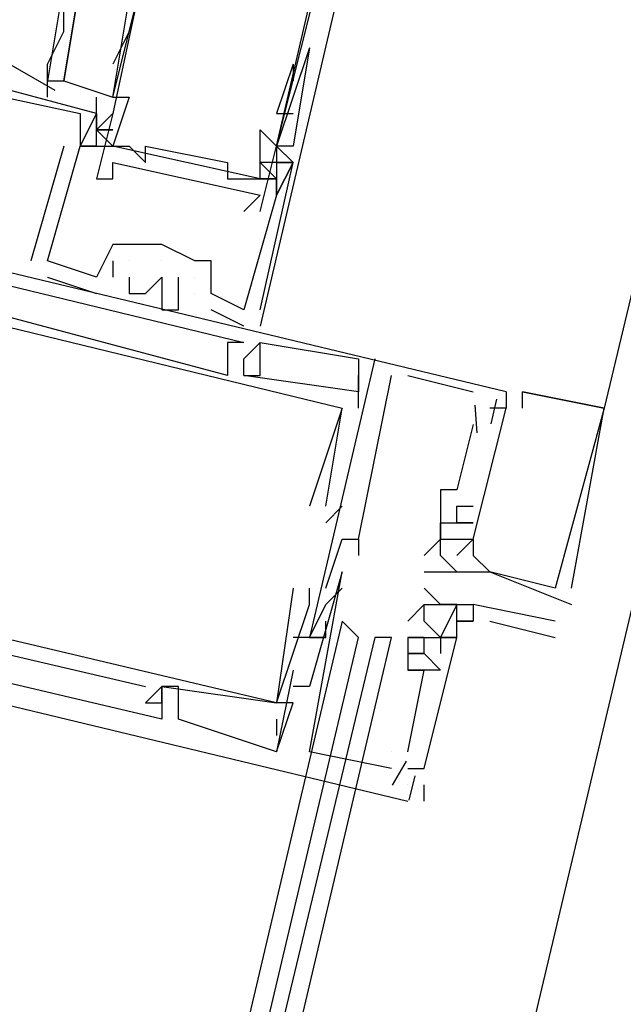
# Model space of a CAD drawing. Header units: feet. Extents: x -79 to 198, y -22 to 181.
# Tile 57 of 256: x 88.564 to 89.055, y 19.532 to 20.334. Entities that reach past the tile are written whole.
import ezdxf

# ---------------------------------------------------------------- set-up
doc = ezdxf.new("R2010")
doc.units = ezdxf.units.FT
doc.layers.add('A-LINEA', color=7, linetype='CONTINUOUS')

msp = doc.modelspace()

# ---------------------------------------------------------------- linework, layer by layer
at = {"layer": 'A-LINEA'}
for p, q in [((87.8933, 14.9111), (90.9867, 27.9911)), ((90.8667, 27.6978), (89.04, 20.0178)), ((88.8533, 20.4844), (88.76, 20.0844)), ((88.64, 20.2711), (88.6533, 20.3511)), ((88.4994, 20.3304), (88.5929, 20.2767)), ((88.6533, 20.3244), (88.64, 20.2978)), ((88.8, 20.3111), (88.7733, 20.2311)), ((88.8, 20.3111), (88.7733, 20.2311)), ((88.7867, 20.2978), (88.7733, 20.2578)), ((88.7867, 20.2978), (88.7867, 20.2844)), ((88.5867, 20.2711), (88.5867, 20.2844)), ((88.6267, 20.2578), (88.6267, 20.2711)), ((88.64, 20.2711), (88.64, 20.2711)), ((88.6533, 20.2711), (88.6533, 20.2711)), ((88.6133, 20.2578), (88.6133, 20.2578)), ((88.6133, 20.2578), (88.6133, 20.2578)), ((88.6133, 20.2578), (88.6133, 20.2578)), ((88.6267, 20.2578), (88.6267, 20.2578)), ((88.6267, 20.2578), (88.6267, 20.2578)), ((88.6267, 20.2578), (88.6267, 20.2578)), ((88.6267, 20.2578), (88.6267, 20.2578)), ((88.6267, 20.2578), (88.6267, 20.2578)), ((88.6267, 20.2578), (88.6267, 20.2578)), ((88.64, 20.2578), (88.64, 20.2578)), ((88.7733, 20.2578), (88.7867, 20.2578)), ((88.6267, 20.2444), (88.6267, 20.2444)), ((88.6267, 20.2444), (88.6267, 20.2444)), ((88.6267, 20.2444), (88.6267, 20.2444)), ((88.6267, 20.2444), (88.6267, 20.2444)), ((88.6267, 20.2444), (88.6267, 20.2444)), ((88.6267, 20.2444), (88.6267, 20.2444)), ((88.76, 20.2444), (88.76, 20.2444)), ((88.6, 20.2311), (88.5733, 20.1378)), ((88.6, 20.2311), (88.5733, 20.1378)), ((88.6, 20.2311), (88.5733, 20.1378)), ((88.6, 20.2311), (88.6, 20.2311)), ((88.6, 20.2311), (88.6, 20.2311)), ((88.6, 20.2311), (88.6, 20.2311)), ((88.6133, 20.2311), (88.6133, 20.2311)), ((88.6133, 20.2311), (88.6133, 20.2311)), ((88.6133, 20.2311), (88.6133, 20.2311)), ((88.6133, 20.2311), (88.6133, 20.2311)), ((88.6133, 20.2311), (88.6133, 20.2311)), ((88.6133, 20.2311), (88.6133, 20.2311)), ((88.6133, 20.2311), (88.6133, 20.2311)), ((88.6133, 20.2311), (88.6133, 20.2311)), ((88.6133, 20.2311), (88.6133, 20.2311)), ((88.6267, 20.2311), (88.64, 20.2311)), ((88.6267, 20.2311), (88.64, 20.2311)), ((88.6267, 20.2311), (88.6267, 20.2311)), ((88.6267, 20.2311), (88.6267, 20.2311)), ((88.6267, 20.2311), (88.64, 20.2311)), ((88.6267, 20.2311), (88.64, 20.2311)), ((88.6267, 20.2311), (88.6267, 20.2311)), ((88.6267, 20.2311), (88.6267, 20.2311)), ((88.6267, 20.2311), (88.64, 20.2311)), ((88.6267, 20.2311), (88.64, 20.2311)), ((88.6267, 20.2311), (88.6267, 20.2311)), ((88.6267, 20.2311), (88.6267, 20.2311)), ((88.64, 20.2311), (88.64, 20.2311)), ((88.76, 20.2044), (88.64, 20.2311)), ((88.76, 20.2044), (88.64, 20.2311)), ((88.76, 20.2044), (88.64, 20.2311)), ((88.6533, 20.2311), (88.6533, 20.2311)), ((88.6667, 20.2311), (88.6667, 20.2311)), ((88.7733, 20.2311), (88.7733, 20.2311)), ((88.7733, 20.2311), (88.7733, 20.2311)), ((88.7733, 20.2311), (88.7733, 20.2311)), ((88.7733, 20.2311), (88.7733, 20.2311)), ((88.7733, 20.2311), (88.7733, 20.2311)), ((88.7867, 20.2311), (88.7867, 20.2311)), ((88.64, 20.2178), (88.64, 20.2178)), ((88.6667, 20.2178), (88.6667, 20.2178)), ((88.7333, 20.2178), (88.7333, 20.2178)), ((88.7733, 20.2178), (88.76, 20.2178)), ((88.7733, 20.2178), (88.76, 20.2178)), ((88.7733, 20.2178), (88.7733, 20.2178)), ((88.7733, 20.2178), (88.7733, 20.2178)), ((88.7733, 20.2178), (88.7733, 20.2178)), ((88.7867, 20.2178), (88.7867, 20.2178)), ((88.7867, 20.2178), (88.7867, 20.2178)), ((88.7867, 20.2178), (88.7867, 20.2178)), ((88.7867, 20.2178), (88.7867, 20.2178)), ((88.7867, 20.2178), (88.7867, 20.2178)), ((88.7867, 20.2178), (88.7867, 20.2178)), ((88.6267, 20.2044), (88.6267, 20.2044)), ((88.64, 20.2044), (88.64, 20.2044)), ((88.7333, 20.2044), (88.7333, 20.2044)), ((88.7467, 20.2044), (88.7467, 20.2044)), ((88.76, 20.2044), (88.76, 20.2044)), ((88.7733, 20.2044), (88.76, 20.2044)), ((88.7733, 20.2044), (88.76, 20.2044)), ((88.7733, 20.2044), (88.7733, 20.2044)), ((88.7733, 20.2044), (88.7733, 20.2044)), ((88.7733, 20.2044), (88.7733, 20.2044)), ((88.7733, 20.2044), (88.7733, 20.2044)), ((88.76, 20.1911), (88.76, 20.1911)), ((88.7733, 20.1911), (88.7733, 20.1911)), ((88.7733, 20.1911), (88.7733, 20.1911)), ((88.7733, 20.1911), (88.7733, 20.1911)), ((88.7733, 20.1911), (88.7733, 20.1911)), ((88.7733, 20.1911), (88.7733, 20.1911)), ((88.7733, 20.1911), (88.7733, 20.1911)), ((88.7467, 20.1778), (88.7467, 20.1778)), ((88.76, 20.1778), (88.76, 20.1778)), ((88.64, 20.1511), (88.64, 20.1511)), ((88.64, 20.1511), (88.64, 20.1511)), ((88.64, 20.1511), (88.64, 20.1511)), ((88.6533, 20.1511), (88.6533, 20.1511)), ((88.6533, 20.1511), (88.6533, 20.1511)), ((88.6533, 20.1511), (88.6533, 20.1511)), ((88.6533, 20.1511), (88.6533, 20.1511)), ((88.68, 20.1511), (88.68, 20.1511)), ((88.68, 20.1511), (88.68, 20.1511)), ((88.68, 20.1511), (88.68, 20.1511)), ((88.68, 20.1511), (88.68, 20.1511)), ((88.68, 20.1511), (88.68, 20.1511)), ((88.5733, 20.1378), (88.5733, 20.1378)), ((88.5733, 20.1378), (88.5733, 20.1378)), ((88.5733, 20.1378), (88.5733, 20.1378)), ((88.5867, 20.1378), (88.5867, 20.1378)), ((88.5867, 20.1378), (88.5867, 20.1378)), ((88.5867, 20.1378), (88.5867, 20.1378)), ((88.5867, 20.1378), (88.5867, 20.1378)), ((88.5867, 20.1378), (88.5867, 20.1378)), ((88.5867, 20.1378), (88.5867, 20.1378)), ((88.64, 20.1378), (88.64, 20.1244)), ((88.64, 20.1378), (88.64, 20.1378)), ((88.64, 20.1378), (88.64, 20.1244)), ((88.64, 20.1378), (88.64, 20.1378)), ((88.64, 20.1378), (88.64, 20.1244)), ((88.64, 20.1378), (88.64, 20.1378)), ((88.6533, 20.1378), (88.6533, 20.1378)), ((88.6533, 20.1378), (88.6533, 20.1378)), ((88.6533, 20.1378), (88.6533, 20.1378)), ((88.68, 20.1378), (88.68, 20.1378)), ((88.68, 20.1378), (88.68, 20.1378)), ((88.68, 20.1378), (88.68, 20.1378)), ((88.7067, 20.1378), (88.7067, 20.1378)), ((88.7067, 20.1378), (88.7067, 20.1378)), ((88.7067, 20.1378), (88.7067, 20.1378)), ((88.72, 20.1378), (88.72, 20.1378)), ((88.72, 20.1378), (88.72, 20.1378)), ((88.72, 20.1378), (88.72, 20.1378)), ((88.5867, 20.1244), (88.6267, 20.1111)), ((88.5867, 20.1244), (88.5867, 20.1244)), ((88.5867, 20.1244), (88.6267, 20.1111)), ((88.5867, 20.1244), (88.5867, 20.1244)), ((88.5867, 20.1244), (88.6267, 20.1111)), ((88.5867, 20.1244), (88.5867, 20.1244)), ((88.6267, 20.1244), (88.6267, 20.1244)), ((88.6267, 20.1244), (88.6267, 20.1244)), ((88.6267, 20.1244), (88.6267, 20.1244)), ((88.6267, 20.1244), (88.6267, 20.1244)), ((88.6267, 20.1244), (88.6267, 20.1244)), ((88.6267, 20.1244), (88.6267, 20.1244)), ((88.64, 20.1244), (88.64, 20.1244)), ((88.64, 20.1244), (88.64, 20.1244)), ((88.64, 20.1244), (88.64, 20.1244)), ((88.6533, 20.1244), (88.6533, 20.1244)), ((88.6533, 20.1244), (88.6533, 20.1244)), ((88.6533, 20.1244), (88.6533, 20.1244)), ((88.68, 20.1244), (88.68, 20.1244)), ((88.68, 20.1244), (88.68, 20.1244)), ((88.68, 20.1244), (88.68, 20.1244)), ((88.6933, 20.1244), (88.6933, 20.1244)), ((88.6933, 20.1244), (88.6933, 20.1244)), ((88.6933, 20.1244), (88.6933, 20.1244)), ((88.7067, 20.1244), (88.7067, 20.1244)), ((88.7067, 20.1244), (88.7067, 20.1244)), ((88.7067, 20.1244), (88.7067, 20.1244)), ((88.6267, 20.1111), (88.6267, 20.1111)), ((88.6267, 20.1111), (88.6267, 20.1111)), ((88.6267, 20.1111), (88.6267, 20.1111)), ((88.6533, 20.1111), (88.6533, 20.1111)), ((88.6533, 20.1111), (88.6533, 20.1111)), ((88.6533, 20.1111), (88.6533, 20.1111)), ((88.6667, 20.1111), (88.6667, 20.1111)), ((88.6667, 20.1111), (88.6667, 20.1111)), ((88.6667, 20.1111), (88.6667, 20.1111)), ((88.68, 20.1111), (88.68, 20.1111)), ((88.68, 20.1111), (88.68, 20.1111)), ((88.68, 20.1111), (88.68, 20.1111)), ((88.7067, 20.1111), (88.7067, 20.1111)), ((88.7067, 20.1111), (88.7067, 20.1111)), ((88.7067, 20.1111), (88.7067, 20.1111)), ((88.7067, 20.1111), (88.7067, 20.1111)), ((88.7067, 20.1111), (88.7067, 20.1111)), ((88.7067, 20.1111), (88.7067, 20.1111)), ((88.72, 20.1111), (88.72, 20.1111)), ((88.72, 20.1111), (88.72, 20.1111)), ((88.72, 20.1111), (88.72, 20.1111)), ((88.68, 20.0978), (88.68, 20.0978)), ((88.68, 20.0978), (88.68, 20.0978)), ((88.68, 20.0978), (88.68, 20.0978)), ((88.6933, 20.0978), (88.6933, 20.0978)), ((88.6933, 20.0978), (88.6933, 20.0978)), ((88.6933, 20.0978), (88.6933, 20.0978)), ((88.72, 20.0978), (88.72, 20.0978)), ((88.72, 20.0978), (88.72, 20.0978)), ((88.72, 20.0978), (88.72, 20.0978)), ((88.7467, 20.0978), (88.7467, 20.0978)), ((88.7467, 20.0978), (88.7467, 20.0978)), ((88.7467, 20.0978), (88.7467, 20.0978)), ((88.7467, 20.0978), (88.7467, 20.0978)), ((88.7467, 20.0978), (88.7467, 20.0978)), ((88.7467, 20.0978), (88.7467, 20.0978)), ((88.76, 20.0978), (88.76, 20.0978)), ((88.76, 20.0978), (88.76, 20.0978)), ((88.76, 20.0978), (88.76, 20.0978)), ((88.7467, 20.0844), (88.7467, 20.0844)), ((88.7467, 20.0844), (88.7467, 20.0844)), ((88.7467, 20.0844), (88.7467, 20.0844)), ((88.7333, 20.0711), (88.7333, 20.0711)), ((88.7333, 20.0711), (88.7333, 20.0711)), ((88.7333, 20.0711), (88.7333, 20.0711)), ((88.7467, 20.0711), (88.7467, 20.0711)), ((88.76, 20.0711), (88.7467, 20.0578)), ((88.7467, 20.0711), (88.7467, 20.0711)), ((88.7467, 20.0711), (88.7467, 20.0711)), ((88.76, 20.0711), (88.7467, 20.0578)), ((88.7467, 20.0711), (88.7467, 20.0711)), ((88.7467, 20.0711), (88.7467, 20.0711)), ((88.76, 20.0711), (88.7467, 20.0578)), ((88.7467, 20.0711), (88.7467, 20.0711)), ((88.76, 20.0711), (88.76, 20.0711)), ((88.76, 20.0711), (88.76, 20.0711)), ((88.76, 20.0711), (88.76, 20.0711)), ((88.76, 20.0711), (88.76, 20.0711)), ((88.76, 20.0711), (88.76, 20.0711)), ((88.76, 20.0711), (88.76, 20.0711)), ((88.7467, 20.0578), (88.7467, 20.0578)), ((88.7467, 20.0578), (88.7467, 20.0578)), ((88.7467, 20.0578), (88.7467, 20.0578)), ((88.7467, 20.0578), (88.7467, 20.0578)), ((88.7467, 20.0578), (88.7467, 20.0578)), ((88.7467, 20.0578), (88.7467, 20.0578)), ((88.84, 20.0578), (88.84, 20.0578)), ((88.84, 20.0578), (88.84, 20.0578)), ((88.84, 20.0578), (88.84, 20.0578)), ((88.84, 20.0578), (88.84, 20.0578)), ((88.84, 20.0578), (88.84, 20.0578)), ((88.84, 20.0578), (88.84, 20.0578)), ((88.8533, 20.0578), (88.8533, 20.0578)), ((88.8533, 20.0578), (88.8533, 20.0578)), ((88.8533, 20.0578), (88.8533, 20.0578)), ((88.7333, 20.0444), (88.7333, 20.0444)), ((88.7333, 20.0444), (88.7333, 20.0444)), ((88.7333, 20.0444), (88.7333, 20.0444)), ((88.7467, 20.0444), (88.7467, 20.0444)), ((88.7467, 20.0444), (88.7467, 20.0444)), ((88.7467, 20.0444), (88.7467, 20.0444)), ((88.7467, 20.0444), (88.7467, 20.0444)), ((88.7467, 20.0444), (88.7467, 20.0444)), ((88.7467, 20.0444), (88.7467, 20.0444)), ((88.76, 20.0444), (88.76, 20.0444)), ((88.76, 20.0444), (88.76, 20.0444)), ((88.76, 20.0444), (88.76, 20.0444)), ((88.84, 20.0178), (88.84, 20.0444)), ((88.84, 20.0444), (88.84, 20.0444)), ((88.84, 19.9111), (88.8667, 20.0444)), ((88.84, 20.0178), (88.84, 20.0444)), ((88.84, 20.0444), (88.84, 20.0444)), ((88.84, 19.9111), (88.8667, 20.0444)), ((88.84, 20.0178), (88.84, 20.0444)), ((88.84, 20.0444), (88.84, 20.0444)), ((88.84, 19.9111), (88.8667, 20.0444)), ((88.8667, 20.0444), (88.8667, 20.0444)), ((88.8667, 20.0444), (88.8667, 20.0444)), ((88.8667, 20.0444), (88.8667, 20.0444)), ((88.88, 20.0444), (88.9333, 20.0311)), ((88.88, 20.0444), (88.88, 20.0444)), ((88.88, 20.0444), (88.9333, 20.0311)), ((88.88, 20.0444), (88.88, 20.0444)), ((88.88, 20.0444), (88.9333, 20.0311)), ((88.88, 20.0444), (88.88, 20.0444)), ((88.84, 20.0311), (88.84, 20.0311)), ((88.84, 20.0311), (88.84, 20.0311)), ((88.84, 20.0311), (88.84, 20.0311)), ((88.9333, 20.0311), (88.9333, 20.0311)), ((88.9333, 20.0311), (88.9333, 20.0311)), ((88.9333, 20.0311), (88.9333, 20.0311)), ((88.96, 20.0311), (88.96, 20.0311)), ((88.96, 20.0311), (88.96, 20.0178)), ((88.96, 20.0311), (88.96, 20.0311)), ((88.96, 20.0311), (88.96, 20.0311)), ((88.96, 20.0311), (88.96, 20.0178)), ((88.96, 20.0311), (88.96, 20.0311)), ((88.96, 20.0311), (88.96, 20.0311)), ((88.96, 20.0311), (88.96, 20.0178)), ((88.96, 20.0311), (88.96, 20.0311)), ((88.9733, 20.0311), (88.9733, 20.0311)), ((88.9733, 20.0311), (88.9733, 20.0311)), ((88.9733, 20.0311), (88.9733, 20.0311)), ((88.9733, 20.0311), (88.9733, 20.0311)), ((88.9733, 20.0311), (88.9733, 20.0311)), ((88.9733, 20.0311), (88.9733, 20.0311)), ((88.9523, 20.0251), (88.9476, 20.0051)), ((88.9523, 20.0251), (88.9476, 20.0051)), ((88.9523, 20.0251), (88.9476, 20.0051)), ((88.8133, 19.9378), (88.8267, 20.0178)), ((88.8133, 19.9378), (88.8267, 20.0178)), ((88.8133, 19.9378), (88.8267, 20.0178)), ((88.8267, 20.0178), (88.8267, 20.0178)), ((88.8267, 20.0178), (88.8267, 20.0178)), ((88.8267, 20.0178), (88.8267, 20.0178)), ((88.8267, 20.0178), (88.8267, 20.0178)), ((88.8267, 20.0178), (88.8267, 20.0178)), ((88.8267, 20.0178), (88.8267, 20.0178)), ((88.84, 20.0178), (88.84, 20.0178)), ((88.84, 20.0178), (88.84, 20.0178)), ((88.84, 20.0178), (88.84, 20.0178)), ((88.9333, 20.0178), (88.9333, 20.0178)), ((88.9333, 20.0178), (88.9333, 20.0178)), ((88.9333, 20.0178), (88.9333, 20.0178)), ((88.9346, 20.0202), (88.9362, 19.9976)), ((88.9346, 20.0202), (88.9362, 19.9976)), ((88.9346, 20.0202), (88.9362, 19.9976)), ((88.9467, 20.0178), (88.9467, 20.0178)), ((88.9467, 20.0178), (88.9467, 20.0178)), ((88.9467, 20.0178), (88.9467, 20.0178)), ((88.96, 20.0178), (88.96, 20.0178)), ((88.96, 20.0178), (88.96, 20.0178)), ((88.96, 20.0178), (88.96, 20.0178)), ((88.96, 20.0178), (88.96, 20.0178)), ((88.96, 20.0178), (88.96, 20.0178)), ((88.96, 20.0178), (88.96, 20.0178)), ((88.9733, 20.0178), (88.9733, 20.0178)), ((88.9733, 20.0178), (88.9733, 20.0178)), ((88.9733, 20.0178), (88.9733, 20.0178)), ((89.04, 20.0178), (89.04, 20.0178)), ((89.04, 20.0178), (89.04, 20.0178)), ((89.04, 20.0178), (89.04, 20.0178)), ((89.04, 20.0178), (89.04, 20.0178)), ((89.04, 20.0178), (89.04, 20.0178)), ((89.04, 20.0178), (89.04, 20.0178)), ((88.9333, 20.0044), (88.92, 19.9511)), ((88.9333, 20.0044), (88.92, 19.9511)), ((88.9333, 20.0044), (88.92, 19.9511)), ((88.9333, 20.0044), (88.9333, 20.0044)), ((88.9333, 20.0044), (88.9333, 20.0044)), ((88.9333, 20.0044), (88.9333, 20.0044)), ((88.9067, 19.9511), (88.9067, 19.9511)), ((88.9067, 19.9511), (88.9067, 19.9511)), ((88.9067, 19.9511), (88.9067, 19.9511)), ((88.92, 19.9511), (88.92, 19.9511)), ((88.92, 19.9511), (88.92, 19.9511)), ((88.92, 19.9511), (88.92, 19.9511)), ((88.8, 19.9378), (88.8, 19.9378)), ((88.8, 19.9378), (88.8, 19.9378)), ((88.8, 19.9378), (88.8, 19.9378)), ((88.8133, 19.9378), (88.8133, 19.9378)), ((88.8133, 19.9244), (88.8267, 19.9378)), ((88.8133, 19.9378), (88.8133, 19.9378)), ((88.8133, 19.9378), (88.8133, 19.9378)), ((88.8133, 19.9244), (88.8267, 19.9378)), ((88.8133, 19.9378), (88.8133, 19.9378)), ((88.8133, 19.9378), (88.8133, 19.9378)), ((88.8133, 19.9244), (88.8267, 19.9378)), ((88.8133, 19.9378), (88.8133, 19.9378)), ((88.8267, 19.9378), (88.8267, 19.9378)), ((88.8267, 19.9378), (88.8267, 19.9378)), ((88.8267, 19.9378), (88.8267, 19.9378)), ((88.92, 19.9378), (88.92, 19.9378)), ((88.92, 19.9378), (88.92, 19.9378)), ((88.92, 19.9378), (88.92, 19.9378)), ((88.9333, 19.9378), (88.9333, 19.9378)), ((88.9333, 19.9378), (88.9333, 19.9378)), ((88.9333, 19.9378), (88.9333, 19.9378)), ((88.8133, 19.9244), (88.8133, 19.9244)), ((88.8133, 19.9244), (88.8133, 19.9244)), ((88.8133, 19.9244), (88.8133, 19.9244)), ((88.9067, 19.9244), (88.9067, 19.9244)), ((88.9067, 19.9244), (88.9067, 19.9244)), ((88.9067, 19.9244), (88.9067, 19.9244)), ((88.9067, 19.9244), (88.9067, 19.9244)), ((88.9067, 19.9244), (88.9067, 19.9244)), ((88.9067, 19.9244), (88.9067, 19.9244)), ((88.9067, 19.9244), (88.9067, 19.9244)), ((88.9067, 19.9244), (88.9067, 19.9244)), ((88.9067, 19.9244), (88.9067, 19.9244)), ((88.9067, 19.9244), (88.9067, 19.9244)), ((88.9067, 19.9244), (88.9067, 19.9244)), ((88.9067, 19.9244), (88.9067, 19.9244)), ((88.9067, 19.9244), (88.9067, 19.9244)), ((88.9067, 19.9244), (88.9067, 19.9244)), ((88.9067, 19.9244), (88.9067, 19.9244)), ((88.92, 19.9244), (88.92, 19.9244)), ((88.92, 19.9244), (88.92, 19.9244)), ((88.92, 19.9244), (88.92, 19.9244)), ((88.92, 19.9244), (88.92, 19.9244)), ((88.92, 19.9244), (88.92, 19.9244)), ((88.92, 19.9244), (88.92, 19.9244)), ((88.92, 19.9244), (88.92, 19.9244)), ((88.92, 19.9244), (88.92, 19.9244)), ((88.92, 19.9244), (88.92, 19.9244)), ((88.92, 19.9244), (88.92, 19.9244)), ((88.92, 19.9244), (88.92, 19.9244)), ((88.92, 19.9244), (88.92, 19.9244)), ((88.9333, 19.9244), (88.9333, 19.9244)), ((88.9333, 19.9244), (88.9333, 19.9244)), ((88.9333, 19.9244), (88.9333, 19.9244)), ((88.9333, 19.9244), (88.9333, 19.9244)), ((88.9333, 19.9244), (88.9333, 19.9244)), ((88.9333, 19.9244), (88.9333, 19.9244)), ((88.8267, 19.9111), (88.8267, 19.9111)), ((88.8267, 19.9111), (88.8267, 19.9111)), ((88.8267, 19.9111), (88.8267, 19.9111)), ((88.84, 19.9111), (88.84, 19.9111)), ((88.84, 19.9111), (88.84, 19.9111)), ((88.84, 19.9111), (88.84, 19.9111)), ((88.84, 19.9111), (88.84, 19.9111)), ((88.84, 19.9111), (88.84, 19.9111)), ((88.84, 19.9111), (88.84, 19.9111)), ((88.9067, 19.9111), (88.9067, 19.9111)), ((88.9067, 19.9111), (88.9067, 19.9111)), ((88.9067, 19.9111), (88.9067, 19.9111)), ((88.9067, 19.9111), (88.9067, 19.9111)), ((88.9067, 19.9111), (88.9067, 19.9111)), ((88.9067, 19.9111), (88.9067, 19.9111)), ((88.9067, 19.9111), (88.9067, 19.9111)), ((88.9067, 19.9111), (88.9067, 19.9111)), ((88.9067, 19.9111), (88.9067, 19.9111)), ((88.9067, 19.9111), (88.9067, 19.9111)), ((88.9067, 19.9111), (88.9067, 19.9111)), ((88.9067, 19.9111), (88.9067, 19.9111)), ((88.9067, 19.9111), (88.9067, 19.9111)), ((88.9067, 19.9111), (88.9067, 19.9111)), ((88.9067, 19.9111), (88.9067, 19.9111)), ((88.92, 19.9111), (88.92, 19.9111)), ((88.92, 19.9111), (88.92, 19.9111)), ((88.92, 19.9111), (88.92, 19.9111)), ((88.92, 19.9111), (88.92, 19.9111)), ((88.92, 19.9111), (88.92, 19.9111)), ((88.92, 19.9111), (88.92, 19.9111)), ((88.9333, 19.9111), (88.9333, 19.9111)), ((88.9333, 19.9111), (88.9333, 19.9111)), ((88.9333, 19.9111), (88.9333, 19.9111)), ((88.9333, 19.9111), (88.9333, 19.9111)), ((88.9333, 19.9111), (88.9333, 19.9111)), ((88.9333, 19.9111), (88.9333, 19.9111)), ((88.9333, 19.9111), (88.9333, 19.9111)), ((88.9333, 19.9111), (88.9333, 19.9111)), ((88.9333, 19.9111), (88.9333, 19.9111)), ((88.84, 19.8978), (88.84, 19.8978)), ((88.84, 19.8978), (88.84, 19.8978)), ((88.84, 19.8978), (88.84, 19.8978)), ((88.8933, 19.8978), (88.8933, 19.8978)), ((88.8933, 19.8978), (88.8933, 19.8978)), ((88.8933, 19.8978), (88.8933, 19.8978)), ((88.9067, 19.8978), (88.9067, 19.8978)), ((88.9067, 19.8978), (88.9067, 19.8978)), ((88.9067, 19.8978), (88.9067, 19.8978)), ((88.92, 19.8978), (88.92, 19.8978)), ((88.92, 19.8978), (88.92, 19.8978)), ((88.92, 19.8978), (88.92, 19.8978)), ((88.9333, 19.8978), (88.9333, 19.8978)), ((88.9333, 19.8978), (88.9333, 19.8978)), ((88.9333, 19.8978), (88.9333, 19.8978)), ((88.8267, 19.8844), (88.8267, 19.8844)), ((88.8267, 19.8844), (88.8267, 19.8844)), ((88.8267, 19.8844), (88.8267, 19.8844)), ((88.8933, 19.8844), (88.8933, 19.8844)), ((88.8933, 19.8844), (88.8933, 19.8844)), ((88.8933, 19.8844), (88.8933, 19.8844)), ((88.9067, 19.8844), (88.9067, 19.8844)), ((88.9067, 19.8844), (88.9067, 19.8844)), ((88.9067, 19.8844), (88.9067, 19.8844)), ((88.92, 19.8844), (88.92, 19.8844)), ((88.92, 19.8844), (88.92, 19.8844)), ((88.92, 19.8844), (88.92, 19.8844)), ((88.9333, 19.8844), (88.9333, 19.8844)), ((88.9333, 19.8844), (88.9333, 19.8844)), ((88.9333, 19.8844), (88.9333, 19.8844)), ((88.9467, 19.8844), (88.9467, 19.8844)), ((88.9467, 19.8844), (88.9467, 19.8844)), ((88.9467, 19.8844), (88.9467, 19.8844)), ((88.9467, 19.8844), (88.9467, 19.8844)), ((88.9467, 19.8844), (88.9467, 19.8844)), ((88.9467, 19.8844), (88.9467, 19.8844)), ((88.7867, 19.8711), (88.7867, 19.8711)), ((88.7867, 19.8711), (88.7867, 19.8711)), ((88.7867, 19.8711), (88.7867, 19.8711)), ((88.8, 19.8711), (88.8, 19.8711)), ((88.8, 19.8711), (88.8, 19.8711)), ((88.8, 19.8711), (88.8, 19.8711)), ((88.8133, 19.8711), (88.8133, 19.8711)), ((88.8133, 19.8711), (88.8133, 19.8711)), ((88.8133, 19.8711), (88.8133, 19.8711)), ((88.8267, 19.8711), (88.8267, 19.8711)), ((88.8267, 19.8711), (88.8267, 19.8711)), ((88.8267, 19.8711), (88.8267, 19.8711)), ((88.8933, 19.8711), (88.8933, 19.8711)), ((89, 19.8711), (89, 19.8711)), ((89, 19.8711), (89, 19.8711)), ((89, 19.8711), (89, 19.8711)), ((89.0133, 19.8711), (89.0133, 19.8711)), ((89.0133, 19.8711), (89.0133, 19.8711)), ((89.0133, 19.8711), (89.0133, 19.8711)), ((88.2133, 19.8578), (88.88, 19.6978)), ((88.2133, 19.8578), (88.88, 19.6978)), ((88.2133, 19.8578), (88.88, 19.6978)), ((88.8, 19.8578), (88.8, 19.8578)), ((88.8, 19.8578), (88.8, 19.8578)), ((88.8, 19.8578), (88.8, 19.8578)), ((88.8133, 19.8578), (88.8133, 19.8578)), ((88.8133, 19.8578), (88.8133, 19.8578)), ((88.8133, 19.8578), (88.8133, 19.8578)), ((88.8933, 19.8578), (88.88, 19.8444)), ((88.8933, 19.8578), (88.8933, 19.8578)), ((88.8933, 19.8578), (88.8933, 19.8578)), ((88.9067, 19.8578), (88.9067, 19.8578)), ((88.92, 19.8578), (88.92, 19.8578)), ((88.92, 19.8578), (88.92, 19.8578)), ((88.92, 19.8578), (88.92, 19.8578)), ((88.9333, 19.8578), (88.9333, 19.8578)), ((88.9333, 19.8578), (88.9333, 19.8578)), ((89, 19.8578), (89, 19.8578)), ((89.0133, 19.8578), (89.0133, 19.8578)), ((89.0133, 19.8578), (89.0133, 19.8578)), ((89.0133, 19.8578), (89.0133, 19.8578)), ((88.8133, 19.8444), (88.8133, 19.8444)), ((88.8133, 19.8444), (88.8133, 19.8444)), ((88.8133, 19.8444), (88.8133, 19.8444)), ((88.88, 19.8444), (88.88, 19.8444)), ((88.8933, 19.8444), (88.8933, 19.8444)), ((88.92, 19.8444), (88.9333, 19.8444)), ((88.92, 19.8444), (88.92, 19.8444)), ((88.92, 19.8444), (88.92, 19.8444)), ((88.92, 19.8444), (88.92, 19.8444)), ((88.9333, 19.8444), (88.9333, 19.8444)), ((88.9333, 19.8444), (88.9333, 19.8444)), ((88.9467, 19.8444), (88.9467, 19.8444)), ((89, 19.8444), (89, 19.8444)), ((88.7867, 19.8311), (88.7867, 19.8311)), ((88.7867, 19.8311), (88.7867, 19.8311)), ((88.7867, 19.8311), (88.7867, 19.8311)), ((88.8, 19.8311), (88.8, 19.8311)), ((88.8, 19.8311), (88.8, 19.8311)), ((88.8, 19.8311), (88.8, 19.8311)), ((88.8, 19.8311), (88.8, 19.8311)), ((88.8, 19.8311), (88.8, 19.8311)), ((88.8, 19.8311), (88.8, 19.8311)), ((88.8, 19.8311), (88.8, 19.8311)), ((88.8, 19.8311), (88.8, 19.8311)), ((88.8, 19.8311), (88.8, 19.8311)), ((88.8133, 19.8311), (88.8133, 19.8311)), ((88.8133, 19.8311), (88.8133, 19.8311)), ((88.8133, 19.8311), (88.8133, 19.8311)), ((88.8133, 19.8311), (88.8133, 19.8311)), ((88.8133, 19.8311), (88.8133, 19.8311)), ((88.8133, 19.8311), (88.8133, 19.8311)), ((88.88, 19.8311), (88.88, 19.8311)), ((88.88, 19.8311), (88.88, 19.8311)), ((88.88, 19.8311), (88.88, 19.8311)), ((88.88, 19.8311), (88.88, 19.8311)), ((88.8933, 19.8311), (88.8933, 19.8311)), ((88.8933, 19.8311), (88.8933, 19.8311)), ((88.8933, 19.8311), (88.8933, 19.8311)), ((88.8933, 19.8311), (88.8933, 19.8311)), ((88.9067, 19.8311), (88.9067, 19.8311)), ((88.9067, 19.8311), (88.9067, 19.8311)), ((88.9067, 19.8311), (88.9067, 19.8311)), ((88.9067, 19.8311), (88.9067, 19.8311)), ((88.9067, 19.8311), (88.9067, 19.8311)), ((88.9067, 19.8311), (88.9067, 19.8311)), ((88.92, 19.8311), (88.92, 19.8311)), ((88.92, 19.8311), (88.92, 19.8311)), ((88.92, 19.8311), (88.92, 19.8311)), ((88.92, 19.8311), (88.92, 19.8311)), ((89, 19.8311), (89, 19.8311)), ((88.88, 19.8178), (88.88, 19.8178)), ((88.88, 19.8178), (88.88, 19.8178)), ((88.88, 19.8178), (88.88, 19.8178)), ((88.88, 19.8178), (88.88, 19.8178)), ((88.88, 19.8178), (88.88, 19.8178)), ((88.88, 19.8178), (88.88, 19.8178)), ((88.8933, 19.8178), (88.8933, 19.8178)), ((88.8933, 19.8178), (88.8933, 19.8178)), ((88.8933, 19.8178), (88.8933, 19.8178)), ((88.8933, 19.8178), (88.8933, 19.8178)), ((88.8933, 19.8178), (88.8933, 19.8178)), ((88.8933, 19.8178), (88.8933, 19.8178)), ((88.8933, 19.8178), (88.8933, 19.8178)), ((88.8933, 19.8178), (88.8933, 19.8178)), ((88.8933, 19.8178), (88.8933, 19.8178)), ((88.9067, 19.8178), (88.9067, 19.8178)), ((88.9067, 19.8178), (88.9067, 19.8178)), ((88.9067, 19.8178), (88.9067, 19.8178)), ((88.7867, 19.8044), (88.7867, 19.8044)), ((88.7867, 19.8044), (88.7867, 19.8044)), ((88.7867, 19.8044), (88.7867, 19.8044)), ((88.88, 19.8044), (88.88, 19.8044)), ((88.88, 19.7378), (88.8933, 19.8044)), ((88.88, 19.8044), (88.88, 19.8044)), ((88.88, 19.8044), (88.88, 19.8044)), ((88.88, 19.8044), (88.88, 19.8044)), ((88.88, 19.7378), (88.8933, 19.8044)), ((88.88, 19.8044), (88.88, 19.8044)), ((88.88, 19.8044), (88.88, 19.8044)), ((88.88, 19.8044), (88.88, 19.8044)), ((88.88, 19.7378), (88.8933, 19.8044)), ((88.88, 19.8044), (88.88, 19.8044)), ((88.88, 19.8044), (88.88, 19.8044)), ((88.8933, 19.8044), (88.8933, 19.8044)), ((88.8933, 19.8044), (88.8933, 19.8044)), ((88.8933, 19.8044), (88.8933, 19.8044)), ((88.8933, 19.8044), (88.8933, 19.8044)), ((88.8933, 19.8044), (88.8933, 19.8044)), ((88.8933, 19.8044), (88.8933, 19.8044)), ((88.9067, 19.8044), (88.9067, 19.8044)), ((88.9067, 19.8044), (88.9067, 19.8044)), ((88.9067, 19.8044), (88.9067, 19.8044)), ((88.6667, 19.7911), (88.6667, 19.7911)), ((88.6667, 19.7911), (88.6667, 19.7911)), ((88.6667, 19.7911), (88.6667, 19.7911)), ((88.68, 19.7911), (88.68, 19.7911)), ((88.68, 19.7911), (88.68, 19.7911)), ((88.68, 19.7911), (88.68, 19.7911)), ((88.68, 19.7911), (88.68, 19.7911)), ((88.68, 19.7911), (88.68, 19.7911)), ((88.68, 19.7911), (88.68, 19.7911)), ((88.68, 19.7911), (88.68, 19.7911)), ((88.68, 19.7911), (88.68, 19.7911)), ((88.68, 19.7911), (88.68, 19.7911)), ((88.6933, 19.7911), (88.6933, 19.7911)), ((88.6933, 19.7911), (88.6933, 19.7911)), ((88.6933, 19.7911), (88.6933, 19.7911)), ((88.7867, 19.7911), (88.7867, 19.7911)), ((88.7867, 19.7911), (88.7867, 19.7911)), ((88.7867, 19.7911), (88.7867, 19.7911)), ((88.8, 19.7911), (88.8, 19.7911)), ((88.8, 19.7911), (88.8, 19.7911)), ((88.8, 19.7911), (88.8, 19.7911)), ((88.6667, 19.7778), (88.6667, 19.7778)), ((88.6667, 19.7778), (88.6667, 19.7778)), ((88.6667, 19.7778), (88.6667, 19.7778)), ((88.68, 19.7778), (88.68, 19.7778)), ((88.68, 19.7778), (88.68, 19.7778)), ((88.68, 19.7778), (88.68, 19.7778)), ((88.68, 19.7778), (88.68, 19.7778)), ((88.68, 19.7778), (88.68, 19.7778)), ((88.68, 19.7778), (88.68, 19.7778)), ((88.7733, 19.7778), (88.7733, 19.7778)), ((88.7733, 19.7778), (88.7733, 19.7778)), ((88.7733, 19.7778), (88.7733, 19.7778)), ((88.7733, 19.7778), (88.7733, 19.7778)), ((88.7733, 19.7778), (88.7733, 19.7778)), ((88.7733, 19.7778), (88.7733, 19.7778)), ((88.7733, 19.7778), (88.7733, 19.7778)), ((88.7733, 19.7778), (88.7733, 19.7778)), ((88.7733, 19.7778), (88.7733, 19.7778)), ((88.7867, 19.7778), (88.7867, 19.7778)), ((88.7867, 19.7778), (88.7867, 19.7778)), ((88.7867, 19.7778), (88.7867, 19.7778)), ((88.68, 19.7644), (88.68, 19.7644)), ((88.68, 19.7644), (88.68, 19.7644)), ((88.68, 19.7644), (88.68, 19.7644)), ((88.6933, 19.7644), (88.6933, 19.7644)), ((88.6933, 19.7644), (88.6933, 19.7644)), ((88.6933, 19.7644), (88.6933, 19.7644)), ((88.7733, 19.7644), (88.7733, 19.7511)), ((88.7733, 19.7644), (88.7733, 19.7644)), ((88.7733, 19.7644), (88.7733, 19.7511)), ((88.7733, 19.7644), (88.7733, 19.7644)), ((88.7733, 19.7644), (88.7733, 19.7511)), ((88.7733, 19.7644), (88.7733, 19.7644)), ((88.7733, 19.7511), (88.7733, 19.7511)), ((88.7733, 19.7511), (88.7733, 19.7511)), ((88.7733, 19.7511), (88.7733, 19.7511)), ((88.7733, 19.7378), (88.7733, 19.7378)), ((88.7733, 19.7378), (88.7733, 19.7378)), ((88.7733, 19.7378), (88.7733, 19.7378)), ((88.7733, 19.7378), (88.7733, 19.7378)), ((88.7733, 19.7378), (88.7733, 19.7378)), ((88.7733, 19.7378), (88.7733, 19.7378)), ((88.7733, 19.7378), (88.7733, 19.7378)), ((88.7733, 19.7378), (88.7733, 19.7378)), ((88.7733, 19.7378), (88.7733, 19.7378)), ((88.8, 19.7378), (88.8, 19.7378)), ((88.8, 19.7378), (88.8, 19.7378)), ((88.8, 19.7378), (88.8, 19.7378)), ((88.8667, 19.7378), (88.8667, 19.7378)), ((88.8667, 19.7378), (88.8667, 19.7378)), ((88.8667, 19.7378), (88.8667, 19.7378)), ((88.88, 19.7378), (88.88, 19.7378)), ((88.88, 19.7378), (88.88, 19.7378)), ((88.88, 19.7378), (88.88, 19.7378)), ((88.8788, 19.7302), (88.8673, 19.7107)), ((88.8788, 19.7302), (88.8673, 19.7107)), ((88.8788, 19.7302), (88.8673, 19.7107)), ((88.8667, 19.7244), (88.8667, 19.7244)), ((88.8667, 19.7244), (88.8667, 19.7244)), ((88.8667, 19.7244), (88.8667, 19.7244)), ((88.88, 19.7244), (88.88, 19.7244)), ((88.88, 19.7244), (88.88, 19.7244)), ((88.88, 19.7244), (88.88, 19.7244)), ((88.8857, 19.7184), (88.8809, 19.6984)), ((88.8857, 19.7184), (88.8809, 19.6984)), ((88.8857, 19.7184), (88.8809, 19.6984)), ((88.8933, 19.7244), (88.8933, 19.7244)), ((88.8933, 19.7244), (88.8933, 19.7244)), ((88.8933, 19.7244), (88.8933, 19.7244)), ((88.88, 19.7111), (88.88, 19.7111)), ((88.88, 19.7111), (88.88, 19.7111)), ((88.88, 19.7111), (88.88, 19.7111)), ((88.88, 19.7111), (88.88, 19.7111)), ((88.88, 19.7111), (88.88, 19.7111)), ((88.88, 19.7111), (88.88, 19.7111)), ((88.8933, 19.6978), (88.8933, 19.7111)), ((88.8933, 19.7111), (88.8933, 19.7111)), ((88.8933, 19.6978), (88.8933, 19.7111)), ((88.8933, 19.7111), (88.8933, 19.7111)), ((88.8933, 19.6978), (88.8933, 19.7111)), ((88.8933, 19.7111), (88.8933, 19.7111)), ((88.88, 19.6978), (88.88, 19.6978)), ((88.88, 19.6978), (88.88, 19.6978)), ((88.88, 19.6978), (88.88, 19.6978)), ((88.8933, 19.6978), (88.8933, 19.6978)), ((88.8933, 19.6978), (88.8933, 19.6978)), ((88.8933, 19.6978), (88.8933, 19.6978))]:
    msp.add_line(p, q, dxfattribs=at)
for points in [[(88.68, 20.4444), (88.64, 20.2578), (88.6267, 20.2044), (88.64, 20.2044), (88.64, 20.2178), (88.76, 20.1911), (88.7467, 20.1778)], [(88.64, 20.2711), (88.68, 20.4311), (88.6933, 20.4311), (88.6933, 20.4444), (88.7067, 20.4311), (88.6933, 20.4044), (88.6933, 20.4044)], [(88.64, 20.2711), (88.6533, 20.2711), (88.64, 20.2311), (88.6533, 20.2311), (88.6667, 20.2178), (88.6667, 20.2311), (88.7333, 20.2178), (88.7333, 20.2044), (88.7467, 20.2044), (88.76, 20.2044), (88.76, 20.2444), (88.7733, 20.2311), (88.8133, 20.3911), (88.8, 20.4044), (88.8, 20.4178), (88.7867, 20.3778), (88.7867, 20.3778)], [(88.76, 20.1778), (88.7733, 20.2311), (88.8133, 20.4044)], [(88.6, 20.3644), (88.6, 20.3644), (88.5867, 20.2844), (88.6, 20.2844), (88.6133, 20.3644), (88.6, 20.3644), (88.6, 20.3644)], [(88.5867, 20.2844), (88.5867, 20.2978), (88.6, 20.3244), (88.6, 20.3511), (88.6, 20.3644), (88.6, 20.3644)], [(88.6533, 20.3511), (88.6133, 20.3644), (88.6, 20.2844), (88.64, 20.2711)], [(88.76, 20.0978), (88.7867, 20.2178), (88.7733, 20.2311), (88.7733, 20.2178), (88.7867, 20.2178), (88.7733, 20.1911), (88.7733, 20.2044), (88.7733, 20.1911), (88.7467, 20.0978), (88.72, 20.1111), (88.72, 20.1378), (88.7067, 20.1378), (88.68, 20.1511), (88.6533, 20.1511), (88.64, 20.1511), (88.6267, 20.1244), (88.5867, 20.1378), (88.6133, 20.2311), (88.6267, 20.2311), (88.6133, 20.2311), (88.6267, 20.2578), (88.6267, 20.2444), (88.6267, 20.2578), (88.4267, 20.3111)], [(88.76, 20.0978), (88.7867, 20.2178), (88.7733, 20.2311), (88.7733, 20.2178), (88.7867, 20.2178), (88.7733, 20.1911), (88.7733, 20.2044), (88.7733, 20.1911), (88.7467, 20.0978), (88.72, 20.1111), (88.72, 20.1378), (88.7067, 20.1378), (88.68, 20.1511), (88.6533, 20.1511), (88.64, 20.1511), (88.6267, 20.1244), (88.5867, 20.1378), (88.6133, 20.2311), (88.6267, 20.2311), (88.6133, 20.2311), (88.6267, 20.2578), (88.6267, 20.2444), (88.6267, 20.2578), (88.4267, 20.3111)], [(88.76, 20.0978), (88.7867, 20.2178), (88.7733, 20.2311), (88.7733, 20.2178), (88.7867, 20.2178), (88.7733, 20.1911), (88.7733, 20.2044), (88.7733, 20.1911), (88.7467, 20.0978), (88.72, 20.1111), (88.72, 20.1378), (88.7067, 20.1378), (88.68, 20.1511), (88.6533, 20.1511), (88.64, 20.1511), (88.6267, 20.1244), (88.5867, 20.1378), (88.6133, 20.2311), (88.6267, 20.2311), (88.6133, 20.2311), (88.6267, 20.2578), (88.6267, 20.2444), (88.6267, 20.2578), (88.4267, 20.3111)], [(88.8, 20.3111), (88.8, 20.3111), (88.8, 20.3111), (88.7867, 20.2311), (88.7733, 20.2311)], [(88.4667, 20.1644), (88.4, 20.1778), (88.4267, 20.2978), (88.6133, 20.2578), (88.6133, 20.2311), (88.6133, 20.2311)], [(88.4667, 20.1644), (88.4, 20.1778), (88.4267, 20.2978), (88.6133, 20.2578), (88.6133, 20.2311), (88.6133, 20.2311)], [(88.4667, 20.1644), (88.4, 20.1778), (88.4267, 20.2978), (88.6133, 20.2578), (88.6133, 20.2311), (88.6133, 20.2311)], [(88.6267, 20.2578), (88.6267, 20.2578), (88.6133, 20.2311), (88.6267, 20.2311), (88.6267, 20.2578)], [(88.6267, 20.2578), (88.6267, 20.2578), (88.6133, 20.2311), (88.6267, 20.2311), (88.6267, 20.2578)], [(88.6267, 20.2578), (88.6267, 20.2578), (88.6133, 20.2311), (88.6267, 20.2311), (88.6267, 20.2578)], [(88.6267, 20.2444), (88.64, 20.2444), (88.6267, 20.2444), (88.64, 20.2311), (88.6267, 20.2444), (88.64, 20.2578)], [(88.6267, 20.2444), (88.64, 20.2444), (88.6267, 20.2444), (88.64, 20.2311), (88.6267, 20.2444), (88.64, 20.2578)], [(88.6267, 20.2444), (88.64, 20.2444), (88.6267, 20.2444), (88.64, 20.2311), (88.6267, 20.2444), (88.64, 20.2578)], [(88.64, 20.2444), (88.6267, 20.2444), (88.64, 20.2444), (88.6267, 20.2444)], [(88.64, 20.2444), (88.6267, 20.2444), (88.64, 20.2444), (88.6267, 20.2444)], [(88.64, 20.2444), (88.6267, 20.2444), (88.64, 20.2444), (88.6267, 20.2444)], [(88.76, 20.2178), (88.7733, 20.2044), (88.76, 20.2178)], [(88.7733, 20.2178), (88.7733, 20.2178), (88.7733, 20.1911), (88.7733, 20.1911), (88.7867, 20.2178), (88.7733, 20.2178)], [(88.76, 20.2044), (88.7733, 20.2044), (88.76, 20.2044)], [(88.76, 20.2044), (88.7733, 20.2044), (88.76, 20.2044)], [(88.96, 20.0311), (88.2933, 20.1911), (88.2533, 20.0444), (88.2667, 20.0444)], [(88.96, 20.0311), (88.2933, 20.1911), (88.2533, 20.0444), (88.2667, 20.0444)], [(88.96, 20.0311), (88.2933, 20.1911), (88.2533, 20.0444), (88.2667, 20.0444)], [(88.7467, 20.0711), (88.7333, 20.0711), (88.7333, 20.0444), (88.3333, 20.1511), (88.3333, 20.1644), (88.3067, 20.1644), (88.3067, 20.1778), (88.3067, 20.1644), (88.3333, 20.1644), (88.3067, 20.0578)], [(88.3067, 20.1511), (88.32, 20.1511), (88.32, 20.1644), (88.3067, 20.1644), (88.3067, 20.1778), (88.7467, 20.0711)], [(88.7467, 20.0711), (88.7333, 20.0711), (88.7333, 20.0444), (88.3333, 20.1511), (88.3333, 20.1644), (88.3067, 20.1644), (88.3067, 20.1778), (88.3067, 20.1644), (88.3333, 20.1644), (88.3067, 20.0578)], [(88.3067, 20.1511), (88.32, 20.1511), (88.32, 20.1644), (88.3067, 20.1644), (88.3067, 20.1778), (88.7467, 20.0711)], [(88.7467, 20.0711), (88.7333, 20.0711), (88.7333, 20.0444), (88.3333, 20.1511), (88.3333, 20.1644), (88.3067, 20.1644), (88.3067, 20.1778), (88.3067, 20.1644), (88.3333, 20.1644), (88.3067, 20.0578)], [(88.3067, 20.1511), (88.32, 20.1511), (88.32, 20.1644), (88.3067, 20.1644), (88.3067, 20.1778), (88.7467, 20.0711)], [(88.7067, 20.1378), (88.68, 20.1511), (88.68, 20.1511), (88.6533, 20.1511)], [(88.3067, 20.0578), (88.3333, 20.1378), (88.8267, 20.0178), (88.8, 19.9378)], [(88.3067, 20.0578), (88.3333, 20.1378), (88.8267, 20.0178), (88.8, 19.9378)], [(88.3067, 20.0578), (88.3333, 20.1378), (88.8267, 20.0178), (88.8, 19.9378)], [(88.6533, 20.1244), (88.6533, 20.1111), (88.6667, 20.1111), (88.68, 20.1244)], [(88.6533, 20.1244), (88.6533, 20.1111), (88.6667, 20.1111), (88.68, 20.1244)], [(88.6533, 20.1244), (88.6533, 20.1111), (88.6667, 20.1111), (88.68, 20.1244)], [(88.68, 20.1244), (88.68, 20.1111), (88.68, 20.0978), (88.6933, 20.0978), (88.6933, 20.1244)], [(88.68, 20.1244), (88.68, 20.1111), (88.68, 20.0978), (88.6933, 20.0978), (88.6933, 20.1244)], [(88.68, 20.1244), (88.68, 20.1111), (88.68, 20.0978), (88.6933, 20.0978), (88.6933, 20.1244)], [(88.7467, 20.0844), (88.72, 20.0978), (88.72, 20.0978)], [(88.7467, 20.0844), (88.72, 20.0978), (88.72, 20.0978)], [(88.7467, 20.0844), (88.72, 20.0978), (88.72, 20.0978)], [(88.7467, 20.0711), (88.7333, 20.0711), (88.7333, 20.0711), (88.7333, 20.0444)], [(88.7467, 20.0711), (88.7333, 20.0711), (88.7333, 20.0711), (88.7333, 20.0444)], [(88.7467, 20.0711), (88.7333, 20.0711), (88.7333, 20.0711), (88.7333, 20.0444)], [(88.7467, 20.0444), (88.76, 20.0444), (88.76, 20.0711), (88.84, 20.0578)], [(88.7467, 20.0444), (88.76, 20.0444), (88.76, 20.0711), (88.84, 20.0578)], [(88.7467, 20.0444), (88.76, 20.0444), (88.76, 20.0711), (88.84, 20.0578)], [(88.84, 20.0578), (88.84, 20.0311), (88.7467, 20.0444), (88.7467, 20.0578)], [(88.84, 20.0578), (88.84, 20.0311), (88.7467, 20.0444), (88.7467, 20.0578)], [(88.84, 20.0578), (88.84, 20.0311), (88.7467, 20.0444), (88.7467, 20.0578)], [(88.8533, 20.0578), (88.8, 19.8311), (88.7867, 19.8311)], [(88.8533, 20.0578), (88.8, 19.8311), (88.7867, 19.8311)], [(88.8533, 20.0578), (88.8, 19.8311), (88.7867, 19.8311)], [(88.9733, 20.0178), (88.9733, 20.0311), (89.04, 20.0178), (89.04, 20.0178), (89, 19.8711), (89, 19.8711), (88.9467, 19.8844), (88.9467, 19.8844), (88.9467, 19.8844), (88.9467, 19.8844), (88.9333, 19.8978)], [(88.9733, 20.0178), (88.9733, 20.0311), (89.04, 20.0178), (89.04, 20.0178), (89, 19.8711), (89, 19.8711), (88.9467, 19.8844), (88.9467, 19.8844), (88.9467, 19.8844), (88.9467, 19.8844), (88.9333, 19.8978)], [(88.9733, 20.0178), (88.9733, 20.0311), (89.04, 20.0178), (89.04, 20.0178), (89, 19.8711), (89, 19.8711), (88.9467, 19.8844), (88.9467, 19.8844), (88.9467, 19.8844), (88.9467, 19.8844), (88.9333, 19.8978)], [(89.0133, 19.8711), (89.04, 20.0178), (89.04, 20.0178), (88.9733, 20.0311)], [(89.0133, 19.8711), (89.04, 20.0178), (89.04, 20.0178), (88.9733, 20.0311)], [(89.0133, 19.8711), (89.04, 20.0178), (89.04, 20.0178), (88.9733, 20.0311)], [(88.92, 19.9111), (88.9333, 19.9111), (88.96, 20.0178), (88.9467, 20.0178)], [(88.92, 19.9111), (88.9333, 19.9111), (88.96, 20.0178), (88.9467, 20.0178)], [(88.92, 19.9111), (88.9333, 19.9111), (88.96, 20.0178), (88.9467, 20.0178)], [(88.7867, 19.8711), (88.7733, 19.7778), (88.2667, 19.8978), (88.2933, 19.9911), (88.28, 19.9778), (88.2667, 19.8844), (88.24, 19.8844), (88.24, 19.8711), (88.24, 19.8844), (88.2667, 19.8711), (88.2667, 19.8844), (88.6667, 19.7911)], [(88.7867, 19.8711), (88.7733, 19.7778), (88.2667, 19.8978), (88.2933, 19.9911), (88.28, 19.9778), (88.2667, 19.8844), (88.24, 19.8844), (88.24, 19.8711), (88.24, 19.8844), (88.2667, 19.8711), (88.2667, 19.8844), (88.6667, 19.7911)], [(88.7867, 19.8711), (88.7733, 19.7778), (88.2667, 19.8978), (88.2933, 19.9911), (88.28, 19.9778), (88.2667, 19.8844), (88.24, 19.8844), (88.24, 19.8711), (88.24, 19.8844), (88.2667, 19.8711), (88.2667, 19.8844), (88.6667, 19.7911)], [(88.92, 19.9511), (88.9067, 19.9511), (88.9067, 19.9244), (88.9067, 19.9111), (88.9067, 19.9244), (88.92, 19.9244)], [(88.92, 19.9511), (88.9067, 19.9511), (88.9067, 19.9244), (88.9067, 19.9111), (88.9067, 19.9244), (88.92, 19.9244)], [(88.92, 19.9511), (88.9067, 19.9511), (88.9067, 19.9244), (88.9067, 19.9111), (88.9067, 19.9244), (88.92, 19.9244)], [(88.9067, 19.9244), (88.92, 19.9244), (88.92, 19.9378), (88.9333, 19.9378)], [(88.9067, 19.9244), (88.92, 19.9244), (88.92, 19.9378), (88.9333, 19.9378)], [(88.9067, 19.9244), (88.92, 19.9244), (88.92, 19.9378), (88.9333, 19.9378)], [(88.8933, 19.8978), (88.9067, 19.9111), (88.9067, 19.9244), (88.9067, 19.9244)], [(88.8933, 19.8978), (88.9067, 19.9111), (88.9067, 19.9244), (88.9067, 19.9244)], [(88.8933, 19.8978), (88.9067, 19.9111), (88.9067, 19.9244), (88.9067, 19.9244)], [(88.9067, 19.9111), (88.9067, 19.9244), (88.9067, 19.9244), (88.9067, 19.9111), (88.92, 19.9111), (88.92, 19.9111), (88.9333, 19.9111), (88.9333, 19.8978), (88.9333, 19.8978)], [(88.9067, 19.9111), (88.9067, 19.9244), (88.9067, 19.9244), (88.9067, 19.9111), (88.92, 19.9111), (88.92, 19.9111), (88.9333, 19.9111), (88.9333, 19.8978), (88.9333, 19.8978)], [(88.9067, 19.9111), (88.9067, 19.9244), (88.9067, 19.9244), (88.9067, 19.9111), (88.92, 19.9111), (88.92, 19.9111), (88.9333, 19.9111), (88.9333, 19.8978), (88.9333, 19.8978)], [(88.92, 19.9244), (88.9333, 19.9244), (88.92, 19.9244), (88.9333, 19.9244)], [(88.92, 19.9244), (88.9333, 19.9244), (88.92, 19.9244), (88.9333, 19.9244)], [(88.92, 19.9244), (88.9333, 19.9244), (88.92, 19.9244), (88.9333, 19.9244)], [(88.8133, 19.8711), (88.8267, 19.9111), (88.84, 19.9111), (88.84, 19.8978)], [(88.8133, 19.8711), (88.8267, 19.9111), (88.84, 19.9111), (88.84, 19.8978)], [(88.8133, 19.8711), (88.8267, 19.9111), (88.84, 19.9111), (88.84, 19.8978)], [(88.92, 19.8844), (88.9067, 19.8978), (88.9067, 19.9111), (88.9333, 19.9111), (88.92, 19.8978)], [(88.92, 19.8844), (88.9067, 19.8978), (88.9067, 19.9111), (88.9333, 19.9111), (88.92, 19.8978)], [(88.92, 19.8844), (88.9067, 19.8978), (88.9067, 19.9111), (88.9333, 19.9111), (88.92, 19.8978)], [(88.8667, 19.7244), (88.8, 19.7378), (88.8267, 19.8844), (88.8, 19.7911), (88.7867, 19.7911)], [(88.8667, 19.7244), (88.8, 19.7378), (88.8267, 19.8844), (88.8, 19.7911), (88.7867, 19.7911)], [(88.8667, 19.7244), (88.8, 19.7378), (88.8267, 19.8844), (88.8, 19.7911), (88.7867, 19.7911)], [(88.8933, 19.8844), (88.9067, 19.8844), (88.9333, 19.8844), (88.9467, 19.8844), (89.0133, 19.8578)], [(88.8933, 19.8844), (88.9067, 19.8844), (88.9333, 19.8844), (88.9467, 19.8844), (89.0133, 19.8578)], [(88.8933, 19.8844), (88.9067, 19.8844), (88.9333, 19.8844), (88.9467, 19.8844), (89.0133, 19.8578)], [(88.7867, 19.8044), (88.7733, 19.7378), (88.6933, 19.7644), (88.6933, 19.7911), (88.68, 19.7911), (88.68, 19.7778), (88.68, 19.7644), (88.2267, 19.8711)], [(88.7867, 19.8044), (88.7733, 19.7378), (88.6933, 19.7644), (88.6933, 19.7911), (88.68, 19.7911), (88.68, 19.7778), (88.68, 19.7644), (88.2267, 19.8711)], [(88.7867, 19.8044), (88.7733, 19.7378), (88.6933, 19.7644), (88.6933, 19.7911), (88.68, 19.7911), (88.68, 19.7778), (88.68, 19.7644), (88.2267, 19.8711)], [(88.7733, 19.7378), (88.7867, 19.7778), (88.7733, 19.7778), (88.8, 19.8578), (88.8, 19.8711), (88.8, 19.8711)], [(88.7733, 19.7378), (88.7867, 19.7778), (88.7733, 19.7778), (88.8, 19.8578), (88.8, 19.8711), (88.8, 19.8711)], [(88.7733, 19.7378), (88.7867, 19.7778), (88.7733, 19.7778), (88.8, 19.8578), (88.8, 19.8711), (88.8, 19.8711)], [(88.8133, 19.8311), (88.8, 19.8311), (88.8133, 19.8578), (88.8267, 19.8711)], [(88.8133, 19.8311), (88.8, 19.8311), (88.8133, 19.8578), (88.8267, 19.8711)], [(88.8133, 19.8311), (88.8, 19.8311), (88.8133, 19.8578), (88.8267, 19.8711)], [(88.92, 19.8578), (88.9067, 19.8578), (88.8933, 19.8711)], [(88.9067, 19.8311), (88.8933, 19.8444), (88.8933, 19.8578), (88.92, 19.8578), (88.9067, 19.8311)], [(89, 19.8444), (88.9333, 19.8578), (88.9333, 19.8444), (88.92, 19.8444), (88.92, 19.8578), (88.9333, 19.8578)], [(87.92, 15.9378), (88.84, 19.8311), (88.8267, 19.8444), (87.9067, 15.9378), (87.92, 15.9378)], [(88.8, 19.8311), (88.8133, 19.8311), (88.8133, 19.8444)], [(88.8, 19.8311), (88.8133, 19.8311), (88.8133, 19.8444)], [(88.8, 19.8311), (88.8133, 19.8311), (88.8133, 19.8444)], [(88.88, 19.8311), (88.8933, 19.8311), (88.8933, 19.8311), (88.8933, 19.8311), (88.8933, 19.8311), (88.9067, 19.8311), (88.9067, 19.8311), (88.92, 19.8311), (88.92, 19.8444), (88.92, 19.8444)], [(88.9467, 19.8444), (88.9467, 19.8444), (88.9467, 19.8444), (88.9467, 19.8444), (89, 19.8311), (89, 19.8311), (89, 19.8311)], [(87.9467, 15.9244), (88.8667, 19.8311), (88.8533, 19.8311), (87.92, 15.9378), (87.9333, 15.9378), (87.9467, 15.9244)], [(88.88, 19.7244), (88.8933, 19.7244), (88.92, 19.8311), (88.9067, 19.8311), (88.9067, 19.8178)], [(88.88, 19.8178), (88.8933, 19.8178), (88.8933, 19.8311), (88.88, 19.8311), (88.88, 19.8044), (88.8933, 19.8044)], [(88.88, 19.7244), (88.8933, 19.7244), (88.92, 19.8311), (88.9067, 19.8311), (88.9067, 19.8178)], [(88.88, 19.8178), (88.8933, 19.8178), (88.8933, 19.8311), (88.88, 19.8311), (88.88, 19.8044), (88.8933, 19.8044)], [(88.88, 19.7244), (88.8933, 19.7244), (88.92, 19.8311), (88.9067, 19.8311), (88.9067, 19.8178)], [(88.88, 19.8178), (88.8933, 19.8178), (88.8933, 19.8311), (88.88, 19.8311), (88.88, 19.8044), (88.8933, 19.8044)], [(88.8933, 19.8178), (88.88, 19.8178), (88.8933, 19.8178), (88.9067, 19.8044), (88.8933, 19.8044), (88.88, 19.8044)], [(88.8933, 19.8178), (88.88, 19.8178), (88.8933, 19.8178), (88.9067, 19.8044), (88.8933, 19.8044), (88.88, 19.8044)], [(88.8933, 19.8178), (88.88, 19.8178), (88.8933, 19.8178), (88.9067, 19.8044), (88.8933, 19.8044), (88.88, 19.8044)], [(88.68, 19.7911), (88.6667, 19.7778), (88.68, 19.7778), (88.68, 19.7911), (88.7733, 19.7778)], [(88.68, 19.7911), (88.6667, 19.7778), (88.68, 19.7778), (88.68, 19.7911), (88.7733, 19.7778)], [(88.68, 19.7911), (88.6667, 19.7778), (88.68, 19.7778), (88.68, 19.7911), (88.7733, 19.7778)]]:
    msp.add_lwpolyline(points, dxfattribs=at)

doc.saveas('drawing.dxf')
